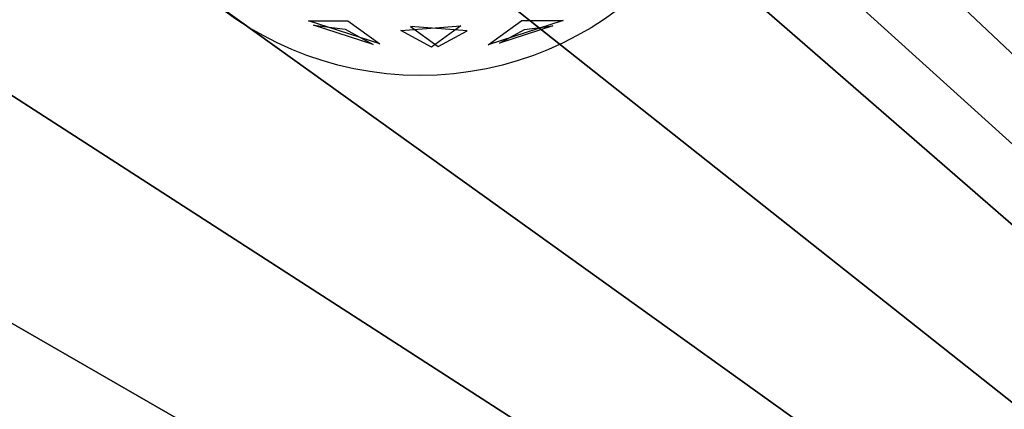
# Model space of a CAD drawing. Extents: x 22936 to 50368, y -4877 to 31080.
# Tile 42 of 256: x 47866 to 48613, y 198 to 493. Entities that reach past the tile are written whole.
import ezdxf

# ---------------------------------------------------------------- set-up
doc = ezdxf.new("R2010")
doc.units = 0
doc.layers.get('0').update_dxf_attribs({"linetype": 'CONTINUOUS'})
for name, color, linetype in [('00_TRACE_ARBRE', 3, 'CONTINUOUS'), ('00_TRACE_RDC', 241, 'CONTINUOUS'), ('08_AMENAGEMENTS_EXTERIEURS', 253, 'CONTINUOUS'), ('09_VEGETATION', 134, 'CONTINUOUS')]:
    doc.layers.add(name, color=color, linetype=linetype)

# ---------------------------------------------------------------- blocks, each defined once
blk = doc.blocks.new('TREE_GEOMETRIC_ROUND')
at = {"color": 7}
for p, q in [((-241.2, -1821.6, 4186.4), (-673.9, -1681, 4186.4)), ((-673.9, -1681, 4186.4), (-434.7, -1681, 4561.2)), ((-280.9, -1824.6, 3733.7), (-643.6, -1706.8, 3733.7)), ((-643.6, -1706.8, 3733.7), (-451.4, -1732.4, 3459.9)), ((-451.4, -1732.4, 3459.9), (-280.9, -1824.6, 3733.7)), ((-434.7, -1681, 4561.2), (-241.2, -1821.6, 4186.4)), ((-113.8, -1739.2, 3265.8), (250.8, -1711.1, 3199.5)), ((289.6, -1742.8, 4599.3), (-53.5, -1716.3, 4661.7)), ((-53.5, -1716.3, 4661.7), (113.7, -1837.9, 4337.8)), ((250.8, -1711.1, 3199.5), (73.1, -1840.2, 3565.9)), ((416.4, -1827.8, 3736.8), (620.5, -1679.6, 3316.1)), ((872.7, -1679.6, 3736.8), (416.4, -1827.8, 3736.8)), ((809.5, -1711, 4189.8), (486, -1816, 4189.8)), ((620.5, -1679.6, 3316.1), (872.7, -1679.6, 3736.8)), ((638.1, -1733.9, 4415.9), (809.5, -1711, 4189.8)), ((73.1, -1840.2, 3565.9), (-113.8, -1739.2, 3265.8)), ((113.7, -1837.9, 4337.8), (289.6, -1742.8, 4599.3)), ((486, -1816, 4189.8), (638.1, -1733.9, 4415.9))]:
    blk.add_line(p, q, dxfattribs=at)
mesh = blk.add_polyface(dxfattribs=at)
corners = [(-434.7, -1681, 4561.2), (-241.2, -1821.6, 4186.4), (-673.9, -1681, 4186.4)]
mesh.append_faces([[corners[k] for k in face] for face in [(0, 1, 2)]], dxfattribs={"color": 7})
mesh = blk.add_polyface(dxfattribs=at)
corners = [(-643.6, -1706.8, 3733.7), (-451.4, -1732.4, 3459.9), (-280.9, -1824.6, 3733.7)]
mesh.append_faces([[corners[k] for k in face] for face in [(0, 1, 2)]], dxfattribs={"color": 7})
mesh = blk.add_polyface(dxfattribs=at)
corners = [(73.1, -1840.2, 3565.9), (-113.8, -1739.2, 3265.8), (250.8, -1711.1, 3199.5)]
mesh.append_faces([[corners[k] for k in face] for face in [(0, 1, 2)]], dxfattribs={"color": 7})
mesh = blk.add_polyface(dxfattribs=at)
corners = [(-53.5, -1716.3, 4661.7), (113.7, -1837.9, 4337.8), (289.6, -1742.8, 4599.3)]
mesh.append_faces([[corners[k] for k in face] for face in [(0, 1, 2)]], dxfattribs={"color": 7})
mesh = blk.add_polyface(dxfattribs=at)
corners = [(872.7, -1679.6, 3736.8), (416.4, -1827.8, 3736.8), (620.5, -1679.6, 3316.1)]
mesh.append_faces([[corners[k] for k in face] for face in [(0, 1, 2)]], dxfattribs={"color": 7})
mesh = blk.add_polyface(dxfattribs=at)
corners = [(638.1, -1733.9, 4415.9), (809.5, -1711, 4189.8), (486, -1816, 4189.8)]
mesh.append_faces([[corners[k] for k in face] for face in [(0, 1, 2)]], dxfattribs={"color": 7})
blk = doc.blocks.new('ARBRE_SIMPLE')
for radius in [250, 17.5]:
    blk.add_circle((0, 0), radius)
blk = doc.blocks.new('GROUPER_1')
at = {"layer": '00_TRACE_ARBRE', "rotation": 10.53798942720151}
blk.add_blockref('ARBRE_SIMPLE', (6555.41, 1311.91), dxfattribs=at)
blk = doc.blocks.new('GROUPER_2')
at = {"layer": '00_TRACE_RDC'}
blk.add_blockref('GROUPER_1', (12098.99, 4265.72), dxfattribs=at)
blk = doc.blocks.new('GROUPER_17')
at = {"layer": '08_AMENAGEMENTS_EXTERIEURS'}
mesh = blk.add_polyface(dxfattribs=at)
corners = [(16.45, 1860.4), (0, 1328), (0, 1844.55), (1795, 1328), (33.02, 1876.27), (49.71, 1892.12), (66.55, 1907.89), (83.55, 1923.55), (100.74, 1939.04), (118.11, 1954.33), (135.7, 1969.37), (153.53, 1984.11), (171.6, 1998.5), (189.93, 2012.5), (208.55, 2026.07), (227.46, 2039.16), (246.69, 2051.72), (266.25, 2063.72), (286.11, 2075.18), (306.26, 2086.08), (326.69, 2096.46), (347.37, 2106.3), (368.28, 2115.64), (389.4, 2124.46), (410.72, 2132.79), (432.21, 2140.64), (453.87, 2148), (475.66, 2154.9), (497.57, 2161.34), (519.59, 2167.33), (541.68, 2172.89), (563.84, 2178.01), (586.04, 2182.71), (608.27, 2187), (630.51, 2190.89), (652.73, 2194.39), (674.92, 2197.5), (697.06, 2200.25), (719.14, 2202.62), (741.15, 2204.62), (763.1, 2206.23), (785, 2207.43), (806.84, 2208.22), (828.63, 2208.57), (850.38, 2208.48), (872.08, 2207.93), (893.75, 2206.9), (915.39, 2205.39), (936.99, 2203.38), (958.57, 2200.86), (980.13, 2197.81), (1001.67, 2194.22), (1023.19, 2190.07), (1044.71, 2185.36), (1066.22, 2180.06), (1087.73, 2174.17), (1109.23, 2167.67), (1130.75, 2160.55), (1152.27, 2152.79), (1173.81, 2144.38), (1195.36, 2135.31), (1216.93, 2125.59), (1238.5, 2115.38), (1260.06, 2104.88), (1281.58, 2094.27), (1303.04, 2083.75), (1324.43, 2073.52), (1345.72, 2063.77), (1366.89, 2054.69), (1387.93, 2046.48), (1408.82, 2039.32), (1429.54, 2033.42), (1450.06, 2028.98), (1470.36, 2026.17), (1490.44, 2025.2), (1510.26, 2026.26), (1529.82, 2029.54), (1549.07, 2035.18), (1567.96, 2043.07), (1586.43, 2053.03), (1604.39, 2064.91), (1621.79, 2078.53), (1638.55, 2093.74), (1654.6, 2110.37), (1669.89, 2128.24), (1684.32, 2147.2), (1697.85, 2167.08), (1710.39, 2187.71), (1721.89, 2208.92), (1732.26, 2230.56), (1741.45, 2252.45), (1749.38, 2274.43), (1756.03, 2296.38), (1761.5, 2318.27), (1765.9, 2340.13), (1769.36, 2361.94), (1771.99, 2383.72), (1773.91, 2405.46), (1775.24, 2427.19), (1776.09, 2448.89), (1776.59, 2470.58), (1776.85, 2492.26), (1777, 2513.93), (2395.68, 2513.93), (1845, 75), (1845, 0), (1332.44, 6187.9), (953.84, 4324.79), (744.56, 6114.92), (1503.53, 4690.87), (1872.82, 4324.79), (2843.74, 4811.2), (2680.87, 4187.05), (193.79, -1456.02), (188.09, -1836.1), (174.84, -1645.82), (233.16, -2021.44), (244.41, -1272.11), (308.78, -2196.56), (325.25, -1099.34), (412.78, -2356.46), (434, -942.64), (3662.14, -2801.42), (567.57, -806.46), (722.14, -694.7), (893.31, -610.54), (1076.21, -556.38), (1155.38, -537.12), (1232.99, -512.33), (1308.66, -482.14), (1382.02, -446.69), (1452.7, -406.15), (1520.35, -360.74), (1584.63, -310.68), (1645.22, -256.21), (1701.82, -197.6), (1754.16, -135.16), (1801.96, -69.18), (1795, 75)]
mesh.append_faces([[corners[k] for k in face] for face in [(0, 1, 2), (106, 107, 108), (113, 114, 115)]], dxfattribs={"vtx0": -1})
mesh.append_faces([[corners[k] for k in face] for face in [(1, 0, 3), (104, 103, 105), (107, 109, 110), (110, 111, 112), (114, 113, 116), (116, 117, 118), (118, 119, 120), (120, 121, 122), (122, 112, 111)]], dxfattribs={"vtx0": -1, "vtx1": -1})
mesh.append_faces([[corners[k] for k in face] for face in [(3, 103, 104), (122, 105, 103)]], dxfattribs={"vtx0": -1, "vtx1": -1, "vtx2": -1})
mesh.append_faces([[corners[k] for k in face] for face in [(3, 0, 4), (3, 4, 5), (3, 5, 6), (3, 6, 7), (3, 7, 8), (3, 8, 9), (3, 9, 10), (3, 10, 11), (3, 11, 12), (3, 12, 13), (3, 13, 14), (3, 14, 15), (3, 15, 16), (3, 16, 17), (3, 17, 18), (3, 18, 19), (3, 19, 20), (3, 20, 21), (3, 21, 22), (3, 22, 23), (3, 23, 24), (3, 24, 25), (3, 25, 26), (3, 26, 27), (3, 27, 28), (3, 28, 29), (3, 29, 30), (3, 30, 31), (3, 31, 32), (3, 32, 33), (3, 33, 34), (3, 34, 35), (3, 35, 36), (3, 36, 37), (3, 37, 38), (3, 38, 39), (3, 39, 40), (3, 40, 41), (3, 41, 42), (3, 42, 43), (3, 43, 44), (3, 44, 45), (3, 45, 46), (3, 46, 47), (3, 47, 48), (3, 48, 49), (3, 49, 50), (3, 50, 51), (3, 51, 52), (3, 52, 53), (3, 53, 54), (3, 54, 55), (3, 55, 56), (3, 56, 57), (3, 57, 58), (3, 58, 59), (3, 59, 60), (3, 60, 61), (3, 61, 62), (3, 62, 63), (3, 63, 64), (3, 64, 65), (3, 65, 66), (3, 66, 67), (3, 67, 68), (3, 68, 69), (3, 69, 70), (3, 70, 71), (3, 71, 72), (3, 72, 73), (3, 73, 74), (3, 74, 75), (3, 75, 76), (3, 76, 77), (3, 77, 78), (3, 78, 79), (3, 79, 80), (3, 80, 81), (3, 81, 82), (3, 82, 83), (3, 83, 84), (3, 84, 85), (3, 85, 86), (3, 86, 87), (3, 87, 88), (3, 88, 89), (3, 89, 90), (3, 90, 91), (3, 91, 92), (3, 92, 93), (3, 93, 94), (3, 94, 95), (3, 95, 96), (3, 96, 97), (3, 97, 98), (3, 98, 99), (3, 99, 100), (3, 100, 101), (3, 101, 102), (3, 102, 103), (107, 106, 109), (110, 109, 111), (116, 113, 117), (118, 117, 119), (120, 119, 121), (122, 121, 123), (122, 123, 124), (122, 124, 125), (122, 125, 126), (122, 126, 127), (122, 127, 128), (122, 128, 129), (122, 129, 130), (122, 130, 131), (122, 131, 132), (122, 132, 133), (122, 133, 134), (122, 134, 135), (122, 135, 136), (122, 136, 137), (122, 137, 105), (122, 103, 112)]], dxfattribs={"vtx0": -1, "vtx2": -1})
mesh.append_faces([[corners[k] for k in face] for face in [(104, 138, 3)]], dxfattribs={"vtx2": -1})
mesh = blk.add_polyface(dxfattribs=at)
corners = [(1845, 0), (-3553.28, -95.86), (-3553.28, 0), (-3532.78, -1816.16), (722.14, -694.7), (567.57, -806.46), (434, -942.64), (325.25, -1099.34), (244.41, -1272.11), (193.79, -1456.02), (174.84, -1645.82), (893.31, -610.54), (1076.21, -556.38), (1155.38, -537.12), (1232.99, -512.33), (1308.66, -482.14), (1382.02, -446.69), (1452.7, -406.15), (1520.35, -360.74), (1584.63, -310.68), (1645.22, -256.21), (1701.82, -197.6), (1754.16, -135.16), (1801.96, -69.18), (308.78, -2196.56), (412.78, -2356.46), (233.16, -2021.44), (188.09, -1836.1)]
mesh.append_faces([[corners[k] for k in face] for face in [(0, 1, 2), (22, 0, 23), (3, 24, 25)]], dxfattribs={"vtx0": -1})
mesh.append_faces([[corners[k] for k in face] for face in [(1, 0, 3), (4, 0, 11), (11, 0, 12), (12, 0, 13), (13, 0, 14), (14, 0, 15), (15, 0, 16), (16, 0, 17), (17, 0, 18), (18, 0, 19), (19, 0, 20), (20, 0, 21), (21, 0, 22), (24, 3, 26), (26, 3, 27), (27, 3, 10)]], dxfattribs={"vtx0": -1, "vtx1": -1})
mesh.append_faces([[corners[k] for k in face] for face in [(3, 0, 4)]], dxfattribs={"vtx0": -1, "vtx1": -1, "vtx2": -1})
mesh.append_faces([[corners[k] for k in face] for face in [(3, 4, 5), (3, 5, 6), (3, 6, 7), (3, 7, 8), (3, 8, 9), (3, 9, 10)]], dxfattribs={"vtx0": -1, "vtx2": -1})

msp = doc.modelspace()

# ---------------------------------------------------------------- block references
at = {"layer": '00_TRACE_RDC'}
msp.add_blockref('GROUPER_2', (29515.15, -4876.93), dxfattribs=at)
at = {"layer": '08_AMENAGEMENTS_EXTERIEURS', "color": 54}
msp.add_blockref('GROUPER_17', (46706.19, 1619.93), dxfattribs=at)
at = {"layer": '09_VEGETATION', "xscale": 0.125, "yscale": 0.125, "zscale": 0.125}
msp.add_blockref('TREE_GEOMETRIC_ROUND', (48169.03, 702.26), dxfattribs=at)

doc.saveas('drawing.dxf')
